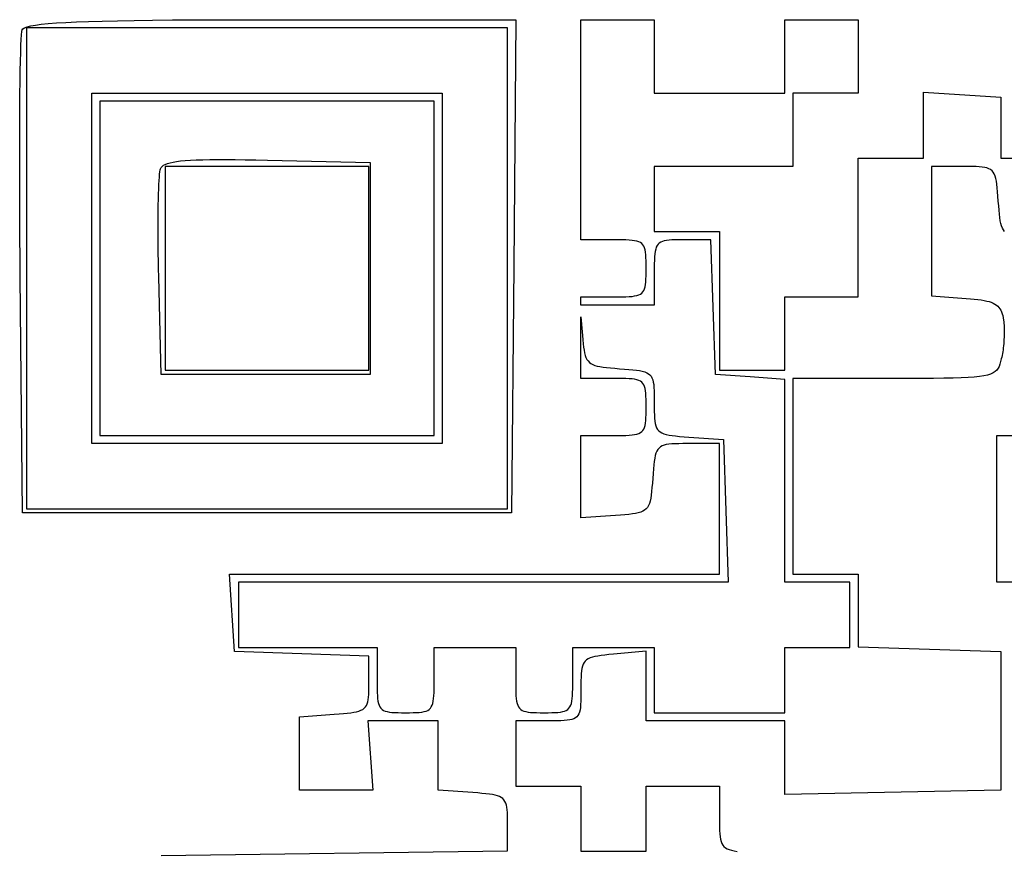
# Model space of a CAD drawing. Header units: metres. Extents: x 7 to 471, y 42 to 513.
# Tile 61 of 85: x 193 to 235, y 309 to 345. Entities that reach past the tile are written whole.
import ezdxf

# ---------------------------------------------------------------- set-up
doc = ezdxf.new("R2010")
doc.units = ezdxf.units.M

msp = doc.modelspace()

# ---------------------------------------------------------------- linework, layer by layer
for p, q in [((200.231, 344.657), (201.254, 344.661)), ((201.254, 344.661), (202.358, 344.663)), ((202.358, 344.663), (203.547, 344.664)), ((203.547, 344.664), (214.146, 344.664)), ((214.146, 344.664), (214.053, 333.992)), ((216.958, 335.139), (216.958, 344.664)), ((216.958, 344.664), (220.133, 344.664)), ((220.133, 344.664), (220.133, 341.489)), ((225.778, 341.489), (225.778, 344.664)), ((225.778, 344.664), (228.953, 344.664)), ((228.953, 344.664), (228.953, 341.489)), ((192.776, 344.219), (192.814, 344.269)), ((192.814, 344.269), (192.889, 344.315)), ((192.889, 344.315), (193.003, 344.358)), ((213.783, 344.311), (192.969, 344.311)), ((192.969, 344.311), (192.969, 323.497)), ((193.003, 344.358), (193.159, 344.397)), ((193.159, 344.397), (193.361, 344.434)), ((193.361, 344.434), (193.61, 344.467)), ((193.61, 344.467), (193.909, 344.497)), ((193.909, 344.497), (194.261, 344.524)), ((194.261, 344.524), (194.668, 344.549)), ((194.668, 344.549), (195.133, 344.571)), ((195.133, 344.571), (195.659, 344.59)), ((195.659, 344.59), (196.248, 344.606)), ((196.248, 344.606), (196.902, 344.621)), ((196.902, 344.621), (197.625, 344.633)), ((197.625, 344.633), (198.419, 344.643)), ((198.419, 344.643), (199.287, 344.651)), ((199.287, 344.651), (200.231, 344.657)), ((213.783, 323.497), (213.783, 344.311)), ((192.727, 343.555), (192.738, 343.813)), ((192.738, 343.813), (192.75, 344.012)), ((192.75, 344.012), (192.763, 344.148)), ((192.763, 344.148), (192.776, 344.219)), ((192.718, 343.239), (192.727, 343.555)), ((192.709, 342.869), (192.718, 343.239)), ((192.701, 342.447), (192.709, 342.869)), ((192.694, 341.976), (192.701, 342.447)), ((192.688, 341.46), (192.694, 341.976)), ((192.683, 340.9), (192.688, 341.46)), ((195.792, 326.319), (195.792, 341.489)), ((195.792, 341.489), (210.961, 341.489)), ((210.961, 341.489), (210.961, 326.319)), ((220.133, 341.489), (225.778, 341.489)), ((228.953, 341.489), (226.131, 341.489)), ((226.131, 341.489), (226.131, 338.314)), ((231.775, 338.667), (231.775, 341.528)), ((231.775, 341.528), (235.126, 341.312)), ((235.126, 341.312), (235.126, 338.666)), ((192.68, 340.3), (192.683, 340.9)), ((210.608, 341.136), (196.144, 341.136)), ((196.144, 341.136), (196.144, 326.672)), ((210.608, 326.672), (210.608, 341.136)), ((192.677, 339.663), (192.68, 340.3)), ((192.676, 338.99), (192.677, 339.663)), ((192.675, 338.286), (192.676, 338.99)), ((192.676, 337.553), (192.675, 338.286)), ((198.772, 338.216), (198.8, 338.269)), ((198.8, 338.269), (198.842, 338.318)), ((198.842, 338.318), (198.9, 338.362)), ((198.9, 338.362), (198.975, 338.403)), ((207.786, 338.314), (198.967, 338.314)), ((198.967, 338.314), (198.967, 329.494)), ((198.975, 338.403), (199.067, 338.44)), ((199.067, 338.44), (199.179, 338.473)), ((199.179, 338.473), (199.311, 338.502)), ((199.311, 338.502), (199.465, 338.528)), ((199.465, 338.528), (199.64, 338.55)), ((199.64, 338.55), (199.84, 338.569)), ((199.84, 338.569), (200.065, 338.584)), ((200.065, 338.584), (200.315, 338.597)), ((200.315, 338.597), (200.593, 338.606)), ((200.593, 338.606), (200.899, 338.612)), ((200.899, 338.612), (201.234, 338.615)), ((201.234, 338.615), (201.6, 338.615)), ((201.6, 338.615), (201.998, 338.612)), ((201.998, 338.612), (202.428, 338.607)), ((202.428, 338.607), (202.893, 338.599)), ((202.893, 338.599), (203.393, 338.589)), ((203.393, 338.589), (207.834, 338.49)), ((207.786, 329.494), (207.786, 338.314)), ((207.834, 338.49), (207.834, 333.904)), ((226.131, 338.314), (220.133, 338.314)), ((220.133, 338.314), (220.133, 335.492)), ((228.953, 332.669), (228.953, 338.667)), ((228.953, 338.667), (231.775, 338.667)), ((233.519, 338.314), (232.128, 338.314)), ((232.128, 338.314), (232.128, 332.71)), ((233.716, 338.314), (233.519, 338.314)), ((233.894, 338.312), (233.716, 338.314)), ((234.054, 338.308), (233.894, 338.312)), ((234.196, 338.301), (234.054, 338.308)), ((234.322, 338.289), (234.196, 338.301)), ((234.432, 338.272), (234.322, 338.289)), ((234.529, 338.248), (234.432, 338.272)), ((235.126, 338.666), (238.037, 338.666)), ((198.709, 337.7), (198.72, 337.851)), ((198.72, 337.851), (198.731, 337.98)), ((198.731, 337.98), (198.744, 338.084)), ((198.744, 338.084), (198.757, 338.163)), ((198.757, 338.163), (198.772, 338.216)), ((234.613, 338.216), (234.529, 338.248)), ((234.685, 338.175), (234.613, 338.216)), ((234.747, 338.124), (234.685, 338.175)), ((234.799, 338.061), (234.747, 338.124)), ((234.842, 337.987), (234.799, 338.061)), ((234.878, 337.899), (234.842, 337.987)), ((234.908, 337.796), (234.878, 337.899)), ((192.678, 336.793), (192.676, 337.553)), ((198.691, 337.334), (198.7, 337.527)), ((198.7, 337.527), (198.709, 337.7)), ((234.933, 337.678), (234.908, 337.796)), ((234.953, 337.543), (234.933, 337.678)), ((234.971, 337.391), (234.953, 337.543)), ((198.678, 336.892), (198.684, 337.122)), ((198.684, 337.122), (198.691, 337.334)), ((234.987, 337.219), (234.971, 337.391)), ((235.002, 337.027), (234.987, 337.219)), ((235.018, 336.815), (235.002, 337.027)), ((192.682, 336.01), (192.678, 336.793)), ((198.669, 336.383), (198.673, 336.645)), ((198.673, 336.645), (198.678, 336.892)), ((235.034, 336.607), (235.018, 336.815)), ((235.049, 336.419), (235.034, 336.607)), ((198.666, 336.106), (198.669, 336.383)), ((235.066, 336.25), (235.049, 336.419)), ((235.084, 336.099), (235.066, 336.25)), ((192.686, 335.206), (192.682, 336.01)), ((198.665, 335.817), (198.666, 336.106)), ((198.665, 335.516), (198.665, 335.817)), ((235.105, 335.964), (235.084, 336.099)), ((235.131, 335.845), (235.105, 335.964)), ((235.161, 335.741), (235.131, 335.845)), ((235.197, 335.65), (235.161, 335.741)), ((198.666, 335.204), (198.665, 335.516)), ((220.133, 335.492), (222.956, 335.492)), ((222.956, 335.492), (222.956, 329.494)), ((235.241, 335.572), (235.197, 335.65)), ((235.292, 335.504), (235.241, 335.572)), ((192.692, 334.384), (192.686, 335.206)), ((198.668, 334.883), (198.666, 335.204)), ((198.672, 334.554), (198.668, 334.883)), ((218.369, 335.139), (216.958, 335.139)), ((218.566, 335.139), (218.369, 335.139)), ((218.744, 335.137), (218.566, 335.139)), ((218.903, 335.133), (218.744, 335.137)), ((219.045, 335.126), (218.903, 335.133)), ((219.171, 335.115), (219.045, 335.126)), ((219.282, 335.1), (219.171, 335.115)), ((219.378, 335.079), (219.282, 335.1)), ((219.461, 335.051), (219.378, 335.079)), ((219.532, 335.017), (219.461, 335.051)), ((219.592, 334.974), (219.532, 335.017)), ((219.641, 334.921), (219.592, 334.974)), ((219.681, 334.86), (219.641, 334.921)), ((219.712, 334.787), (219.681, 334.86)), ((220.255, 334.889), (220.221, 334.818)), ((220.298, 334.949), (220.255, 334.889)), ((220.349, 334.998), (220.298, 334.949)), ((220.411, 335.038), (220.349, 334.998)), ((220.483, 335.07), (220.411, 335.038)), ((220.566, 335.094), (220.483, 335.07)), ((220.662, 335.112), (220.566, 335.094)), ((220.77, 335.124), (220.662, 335.112)), ((220.893, 335.132), (220.77, 335.124)), ((221.031, 335.136), (220.893, 335.132)), ((221.184, 335.138), (221.031, 335.136)), ((221.354, 335.139), (221.184, 335.138)), ((222.574, 335.139), (221.354, 335.139)), ((222.677, 332.228), (222.574, 335.139)), ((198.677, 334.218), (198.672, 334.554)), ((219.736, 334.702), (219.712, 334.787)), ((219.754, 334.606), (219.736, 334.702)), ((219.766, 334.495), (219.754, 334.606)), ((219.774, 334.371), (219.766, 334.495)), ((220.157, 334.528), (220.146, 334.402)), ((220.172, 334.639), (220.157, 334.528)), ((220.193, 334.735), (220.172, 334.639)), ((220.221, 334.818), (220.193, 334.735)), ((192.699, 333.547), (192.692, 334.384)), ((198.683, 333.877), (198.677, 334.218)), ((219.778, 334.232), (219.774, 334.371)), ((219.78, 334.076), (219.778, 334.232)), ((219.781, 333.904), (219.78, 334.076)), ((220.135, 334.101), (220.134, 333.924)), ((220.139, 334.26), (220.135, 334.101)), ((220.146, 334.402), (220.139, 334.26)), ((198.69, 333.531), (198.683, 333.877)), ((207.834, 333.904), (207.833, 329.318)), ((214.053, 333.992), (213.96, 323.321)), ((219.778, 333.577), (219.78, 333.732)), ((219.78, 333.732), (219.781, 333.904)), ((220.134, 333.924), (220.133, 333.728)), ((220.133, 333.728), (220.133, 332.317)), ((192.793, 323.321), (192.699, 333.547)), ((198.79, 329.318), (198.69, 333.531)), ((219.736, 333.106), (219.754, 333.203)), ((219.754, 333.203), (219.766, 333.313)), ((219.766, 333.313), (219.774, 333.437)), ((219.774, 333.437), (219.778, 333.577)), ((219.378, 332.729), (219.461, 332.757)), ((219.461, 332.757), (219.532, 332.792)), ((219.532, 332.792), (219.592, 332.835)), ((219.592, 332.835), (219.641, 332.887)), ((219.641, 332.887), (219.681, 332.949)), ((219.681, 332.949), (219.712, 333.022)), ((219.712, 333.022), (219.736, 333.106)), ((216.958, 332.317), (216.958, 332.669)), ((216.958, 332.669), (218.369, 332.669)), ((220.133, 332.317), (216.958, 332.317)), ((218.369, 332.669), (218.566, 332.67)), ((218.566, 332.67), (218.744, 332.671)), ((218.744, 332.671), (218.903, 332.675)), ((218.903, 332.675), (219.045, 332.682)), ((219.045, 332.682), (219.171, 332.693)), ((219.171, 332.693), (219.282, 332.708)), ((219.282, 332.708), (219.378, 332.729)), ((225.778, 329.494), (225.778, 332.669)), ((225.778, 332.669), (228.953, 332.669)), ((232.128, 332.71), (233.627, 332.601)), ((233.627, 332.601), (233.81, 332.587)), ((233.81, 332.587), (233.978, 332.572)), ((233.978, 332.572), (234.132, 332.555)), ((234.132, 332.555), (234.272, 332.536)), ((234.272, 332.536), (234.4, 332.515)), ((234.4, 332.515), (234.516, 332.491)), ((234.516, 332.491), (234.621, 332.464)), ((234.621, 332.464), (234.715, 332.434)), ((234.715, 332.434), (234.799, 332.399)), ((234.799, 332.399), (234.873, 332.361)), ((234.873, 332.361), (234.939, 332.318)), ((234.939, 332.318), (234.997, 332.27)), ((222.779, 329.318), (222.677, 332.228)), ((234.997, 332.27), (235.047, 332.217)), ((235.047, 332.217), (235.09, 332.158)), ((235.09, 332.158), (235.128, 332.093)), ((235.128, 332.093), (235.159, 332.021)), ((235.159, 332.021), (235.186, 331.943)), ((235.186, 331.943), (235.209, 331.858)), ((216.958, 329.142), (216.958, 331.802)), ((216.958, 331.802), (217.025, 330.994)), ((235.209, 331.858), (235.228, 331.764)), ((235.228, 331.764), (235.244, 331.663)), ((235.244, 331.663), (235.253, 331.593)), ((235.253, 331.593), (235.26, 331.518)), ((235.26, 331.518), (235.266, 331.44)), ((235.266, 331.44), (235.27, 331.359)), ((235.27, 331.359), (235.273, 331.274)), ((235.274, 331.1), (235.272, 331.01)), ((235.273, 331.274), (235.274, 331.188)), ((235.274, 331.188), (235.274, 331.1)), ((217.025, 330.994), (217.041, 330.81)), ((217.041, 330.81), (217.057, 330.644)), ((217.057, 330.644), (217.074, 330.495)), ((235.251, 330.647), (235.243, 330.557)), ((235.259, 330.738), (235.251, 330.647)), ((235.264, 330.829), (235.259, 330.738)), ((235.269, 330.92), (235.264, 330.829)), ((235.272, 331.01), (235.269, 330.92)), ((217.074, 330.495), (217.094, 330.362)), ((217.094, 330.362), (217.117, 330.243)), ((217.117, 330.243), (217.145, 330.138)), ((235.196, 330.215), (235.182, 330.135)), ((235.21, 330.297), (235.196, 330.215)), ((235.222, 330.382), (235.21, 330.297)), ((235.233, 330.469), (235.222, 330.382)), ((235.243, 330.557), (235.233, 330.469)), ((217.145, 330.138), (217.178, 330.046)), ((217.178, 330.046), (217.218, 329.965)), ((217.218, 329.965), (217.267, 329.896)), ((217.267, 329.896), (217.324, 329.836)), ((217.324, 329.836), (217.391, 329.785)), ((217.391, 329.785), (217.47, 329.742)), ((235.086, 329.761), (235.05, 329.664)), ((235.118, 329.868), (235.086, 329.761)), ((235.149, 329.988), (235.118, 329.868)), ((235.166, 330.06), (235.149, 329.988)), ((235.182, 330.135), (235.166, 330.06)), ((198.967, 329.494), (207.786, 329.494)), ((217.47, 329.742), (217.561, 329.706)), ((217.561, 329.706), (217.665, 329.675)), ((217.665, 329.675), (217.784, 329.65)), ((217.784, 329.65), (217.918, 329.628)), ((217.918, 329.628), (218.069, 329.61)), ((218.069, 329.61), (218.238, 329.593)), ((218.238, 329.593), (218.426, 329.578)), ((218.426, 329.578), (218.634, 329.563)), ((218.634, 329.563), (218.846, 329.547)), ((218.846, 329.547), (219.038, 329.532)), ((219.038, 329.532), (219.209, 329.516)), ((219.209, 329.516), (219.361, 329.498)), ((219.361, 329.498), (219.496, 329.477)), ((219.496, 329.477), (219.614, 329.453)), ((219.614, 329.453), (219.717, 329.423)), ((219.717, 329.423), (219.805, 329.387)), ((219.805, 329.387), (219.879, 329.344)), ((219.879, 329.344), (219.942, 329.293)), ((222.956, 329.494), (225.778, 329.494)), ((234.687, 329.329), (234.555, 329.286)), ((234.795, 329.378), (234.687, 329.329)), ((234.882, 329.436), (234.795, 329.378)), ((234.951, 329.503), (234.882, 329.436)), ((235.006, 329.578), (234.951, 329.503)), ((235.05, 329.664), (235.006, 329.578)), ((207.833, 329.318), (198.79, 329.318)), ((218.369, 329.142), (216.958, 329.142)), ((218.566, 329.141), (218.369, 329.142)), ((218.744, 329.14), (218.566, 329.141)), ((218.903, 329.136), (218.744, 329.14)), ((219.045, 329.129), (218.903, 329.136)), ((219.171, 329.118), (219.045, 329.129)), ((219.282, 329.103), (219.171, 329.118)), ((219.378, 329.082), (219.282, 329.103)), ((219.461, 329.054), (219.378, 329.082)), ((219.532, 329.019), (219.461, 329.054)), ((219.592, 328.976), (219.532, 329.019)), ((219.641, 328.924), (219.592, 328.976)), ((219.681, 328.862), (219.641, 328.924)), ((219.942, 329.293), (219.993, 329.232)), ((219.993, 329.232), (220.034, 329.161)), ((220.034, 329.161), (220.066, 329.078)), ((220.066, 329.078), (220.091, 328.982)), ((220.091, 328.982), (220.108, 328.873)), ((224.278, 329.21), (222.779, 329.318)), ((225.778, 329.101), (224.278, 329.21)), ((225.778, 320.322), (225.778, 329.101)), ((230.534, 329.142), (226.131, 329.142)), ((226.131, 329.142), (226.131, 320.675)), ((231.155, 329.142), (230.534, 329.142)), ((231.715, 329.143), (231.155, 329.142)), ((232.217, 329.145), (231.715, 329.143)), ((232.665, 329.149), (232.217, 329.145)), ((233.061, 329.156), (232.665, 329.149)), ((233.41, 329.166), (233.061, 329.156)), ((233.715, 329.18), (233.41, 329.166)), ((233.978, 329.199), (233.715, 329.18)), ((234.204, 329.222), (233.978, 329.199)), ((234.395, 329.251), (234.204, 329.222)), ((234.555, 329.286), (234.395, 329.251)), ((219.712, 328.79), (219.681, 328.862)), ((219.736, 328.705), (219.712, 328.79)), ((219.754, 328.608), (219.736, 328.705)), ((219.766, 328.498), (219.754, 328.608)), ((219.774, 328.374), (219.766, 328.498)), ((220.108, 328.873), (220.12, 328.749)), ((220.12, 328.749), (220.128, 328.609)), ((220.128, 328.609), (220.132, 328.452)), ((219.778, 328.234), (219.774, 328.374)), ((219.78, 328.079), (219.778, 328.234)), ((219.781, 327.907), (219.78, 328.079)), ((220.132, 328.452), (220.133, 328.277)), ((220.133, 328.277), (220.134, 327.889)), ((219.778, 327.579), (219.78, 327.735)), ((219.78, 327.735), (219.781, 327.907)), ((220.134, 327.889), (220.135, 327.714)), ((220.135, 327.714), (220.139, 327.557)), ((219.736, 327.109), (219.754, 327.205)), ((219.754, 327.205), (219.766, 327.316)), ((219.766, 327.316), (219.774, 327.44)), ((219.774, 327.44), (219.778, 327.579)), ((220.139, 327.557), (220.146, 327.417)), ((220.146, 327.417), (220.158, 327.294)), ((220.158, 327.294), (220.176, 327.184)), ((219.461, 326.76), (219.532, 326.795)), ((219.532, 326.795), (219.592, 326.838)), ((219.592, 326.838), (219.641, 326.89)), ((219.641, 326.89), (219.681, 326.952)), ((219.681, 326.952), (219.712, 327.024)), ((219.712, 327.024), (219.736, 327.109)), ((220.176, 327.184), (220.2, 327.089)), ((220.2, 327.089), (220.233, 327.006)), ((220.233, 327.006), (220.274, 326.935)), ((220.274, 326.935), (220.325, 326.874)), ((220.325, 326.874), (220.387, 326.823)), ((220.387, 326.823), (220.462, 326.78)), ((220.462, 326.78), (220.55, 326.744)), ((196.144, 326.672), (210.608, 326.672)), ((216.958, 323.104), (216.958, 326.672)), ((216.958, 326.672), (218.369, 326.672)), ((218.369, 326.672), (218.566, 326.673)), ((218.566, 326.673), (218.744, 326.674)), ((218.744, 326.674), (218.903, 326.678)), ((218.903, 326.678), (219.045, 326.685)), ((219.045, 326.685), (219.171, 326.696)), ((219.171, 326.696), (219.282, 326.711)), ((219.282, 326.711), (219.378, 326.732)), ((219.378, 326.732), (219.461, 326.76)), ((220.55, 326.744), (220.653, 326.714)), ((220.653, 326.714), (220.771, 326.689)), ((220.771, 326.689), (220.905, 326.669)), ((220.905, 326.669), (221.058, 326.651)), ((221.058, 326.651), (221.229, 326.635)), ((221.229, 326.635), (221.42, 326.62)), ((221.42, 326.62), (221.633, 326.604)), ((221.633, 326.604), (223.132, 326.496)), ((223.132, 326.496), (223.336, 320.322)), ((234.95, 320.322), (234.95, 326.672)), ((234.95, 326.672), (237.772, 326.672)), ((210.961, 326.319), (195.792, 326.319)), ((220.241, 325.992), (220.205, 325.904)), ((220.285, 326.067), (220.241, 325.992)), ((220.337, 326.129), (220.285, 326.067)), ((220.398, 326.18), (220.337, 326.129)), ((220.47, 326.221), (220.398, 326.18)), ((220.554, 326.253), (220.47, 326.221)), ((220.651, 326.278), (220.554, 326.253)), ((220.762, 326.295), (220.651, 326.278)), ((220.888, 326.307), (220.762, 326.295)), ((221.03, 326.314), (220.888, 326.307)), ((221.189, 326.318), (221.03, 326.314)), ((221.367, 326.319), (221.189, 326.318)), ((221.565, 326.319), (221.367, 326.319)), ((222.956, 326.319), (221.565, 326.319)), ((222.956, 320.675), (222.956, 326.319)), ((220.13, 325.549), (220.112, 325.396)), ((220.151, 325.684), (220.13, 325.549)), ((220.175, 325.802), (220.151, 325.684)), ((220.205, 325.904), (220.175, 325.802)), ((220.096, 325.225), (220.081, 325.033)), ((220.112, 325.396), (220.096, 325.225)), ((220.081, 325.033), (220.05, 324.607)), ((220.018, 324.244), (220, 324.09)), ((220.034, 324.415), (220.018, 324.244)), ((220.05, 324.607), (220.034, 324.415)), ((219.952, 323.835), (219.921, 323.731)), ((219.978, 323.955), (219.952, 323.835)), ((220, 324.09), (219.978, 323.955)), ((192.969, 323.497), (213.783, 323.497)), ((219.547, 323.357), (219.442, 323.325)), ((219.637, 323.395), (219.547, 323.357)), ((219.714, 323.442), (219.637, 323.395)), ((219.78, 323.497), (219.714, 323.442)), ((219.836, 323.563), (219.78, 323.497)), ((219.882, 323.641), (219.836, 323.563)), ((219.921, 323.731), (219.882, 323.641)), ((213.96, 323.321), (192.793, 323.321)), ((218.458, 323.213), (216.958, 323.104)), ((218.67, 323.228), (218.458, 323.213)), ((218.862, 323.243), (218.67, 323.228)), ((219.034, 323.26), (218.862, 323.243)), ((219.187, 323.278), (219.034, 323.26)), ((219.323, 323.299), (219.187, 323.278)), ((219.442, 323.325), (219.323, 323.299)), ((201.965, 317.324), (201.75, 320.675)), ((201.75, 320.675), (222.956, 320.675)), ((226.131, 320.675), (228.953, 320.675)), ((228.953, 320.675), (228.953, 317.528)), ((223.336, 320.322), (202.142, 320.322)), ((202.142, 320.322), (202.142, 317.5)), ((228.6, 320.322), (225.778, 320.322)), ((228.6, 317.5), (228.6, 320.322)), ((236.341, 320.322), (234.95, 320.322)), ((202.142, 317.5), (208.139, 317.5)), ((208.139, 317.5), (208.139, 316.089)), ((210.608, 316.089), (210.608, 317.5)), ((210.608, 317.5), (214.136, 317.5)), ((214.136, 317.5), (214.136, 316.089)), ((216.606, 316.089), (216.606, 317.5)), ((216.606, 317.5), (220.133, 317.5)), ((220.133, 317.5), (220.133, 314.678)), ((225.778, 314.678), (225.778, 317.5)), ((225.778, 317.5), (228.6, 317.5)), ((228.953, 317.528), (235.126, 317.324)), ((204.876, 317.221), (201.965, 317.324)), ((207.786, 317.119), (204.876, 317.221)), ((207.786, 315.918), (207.786, 317.119)), ((217.276, 317.007), (217.205, 316.962)), ((217.359, 317.046), (217.276, 317.007)), ((217.455, 317.078), (217.359, 317.046)), ((217.566, 317.106), (217.455, 317.078)), ((217.692, 317.129), (217.566, 317.106)), ((217.834, 317.15), (217.692, 317.129)), ((217.994, 317.17), (217.834, 317.15)), ((218.172, 317.188), (217.994, 317.17)), ((218.369, 317.208), (218.172, 317.188)), ((219.781, 317.342), (218.369, 317.208)), ((219.781, 314.325), (219.781, 317.342)), ((235.126, 317.324), (235.126, 311.326)), ((217.002, 316.593), (216.984, 316.484)), ((217.026, 316.69), (217.002, 316.593)), ((217.057, 316.773), (217.026, 316.69)), ((217.097, 316.846), (217.057, 316.773)), ((217.146, 316.909), (217.097, 316.846)), ((217.205, 316.962), (217.146, 316.909)), ((216.965, 316.221), (216.961, 316.065)), ((216.972, 316.36), (216.965, 316.221)), ((216.984, 316.484), (216.972, 316.36)), ((207.783, 315.603), (207.786, 315.753)), ((207.786, 315.753), (207.786, 315.918)), ((208.139, 316.089), (208.139, 315.892)), ((208.139, 315.892), (208.141, 315.715)), ((208.141, 315.715), (208.145, 315.555)), ((210.602, 315.555), (210.606, 315.715)), ((210.606, 315.715), (210.608, 315.892)), ((210.608, 315.892), (210.608, 316.089)), ((214.136, 316.089), (214.136, 315.892)), ((214.136, 315.892), (214.138, 315.715)), ((214.138, 315.715), (214.142, 315.555)), ((216.6, 315.555), (216.604, 315.715)), ((216.604, 315.715), (216.605, 315.892)), ((216.605, 315.892), (216.606, 316.089)), ((216.959, 315.891), (216.958, 315.699)), ((216.958, 315.699), (216.958, 315.504)), ((216.961, 316.065), (216.959, 315.891)), ((207.756, 315.24), (207.769, 315.347)), ((207.769, 315.347), (207.778, 315.468)), ((207.778, 315.468), (207.783, 315.603)), ((208.145, 315.555), (208.152, 315.413)), ((208.152, 315.413), (208.162, 315.287)), ((208.162, 315.287), (208.178, 315.177)), ((210.569, 315.177), (210.585, 315.287)), ((210.585, 315.287), (210.596, 315.413)), ((210.596, 315.413), (210.602, 315.555)), ((214.142, 315.555), (214.149, 315.413)), ((214.149, 315.413), (214.16, 315.287)), ((214.16, 315.287), (214.175, 315.177)), ((216.567, 315.177), (216.582, 315.287)), ((216.582, 315.287), (216.593, 315.413)), ((216.593, 315.413), (216.6, 315.555)), ((216.957, 315.328), (216.953, 315.171)), ((216.958, 315.504), (216.957, 315.328)), ((207.516, 314.822), (207.58, 314.869)), ((207.58, 314.869), (207.633, 314.924)), ((207.633, 314.924), (207.676, 314.987)), ((207.676, 314.987), (207.71, 315.06)), ((207.71, 315.06), (207.736, 315.144)), ((207.736, 315.144), (207.756, 315.24)), ((208.178, 315.177), (208.199, 315.08)), ((208.199, 315.08), (208.226, 314.997)), ((208.226, 314.997), (208.261, 314.926)), ((208.261, 314.926), (208.304, 314.867)), ((208.304, 314.867), (208.356, 314.818)), ((210.391, 314.818), (210.443, 314.867)), ((210.443, 314.867), (210.486, 314.926)), ((210.486, 314.926), (210.521, 314.997)), ((210.521, 314.997), (210.548, 315.08)), ((210.548, 315.08), (210.569, 315.177)), ((214.175, 315.177), (214.196, 315.08)), ((214.196, 315.08), (214.224, 314.997)), ((214.224, 314.997), (214.258, 314.926)), ((214.258, 314.926), (214.301, 314.867)), ((214.301, 314.867), (214.353, 314.818)), ((216.388, 314.818), (216.44, 314.867)), ((216.44, 314.867), (216.483, 314.926)), ((216.483, 314.926), (216.518, 314.997)), ((216.518, 314.997), (216.546, 315.08)), ((216.546, 315.08), (216.567, 315.177)), ((216.935, 314.907), (216.919, 314.799)), ((216.946, 315.031), (216.935, 314.907)), ((216.953, 315.171), (216.946, 315.031)), ((204.787, 314.501), (206.287, 314.61)), ((204.787, 311.326), (204.787, 314.501)), ((206.287, 314.61), (206.494, 314.625)), ((206.494, 314.625), (206.681, 314.641)), ((206.681, 314.641), (206.849, 314.657)), ((206.849, 314.657), (206.999, 314.675)), ((206.999, 314.675), (207.132, 314.695)), ((207.132, 314.695), (207.25, 314.72)), ((207.25, 314.72), (207.352, 314.748)), ((207.352, 314.748), (207.44, 314.782)), ((207.44, 314.782), (207.516, 314.822)), ((208.356, 314.818), (208.418, 314.778)), ((208.418, 314.778), (208.491, 314.746)), ((208.491, 314.746), (208.575, 314.722)), ((208.575, 314.722), (208.672, 314.705)), ((208.672, 314.705), (208.782, 314.692)), ((208.782, 314.692), (208.907, 314.684)), ((208.907, 314.684), (209.046, 314.68)), ((209.046, 314.68), (209.201, 314.678)), ((209.201, 314.678), (209.374, 314.678)), ((209.374, 314.678), (209.546, 314.678)), ((209.546, 314.678), (209.701, 314.68)), ((209.701, 314.68), (209.841, 314.684)), ((209.841, 314.684), (209.965, 314.692)), ((209.965, 314.692), (210.075, 314.705)), ((210.075, 314.705), (210.172, 314.722)), ((210.172, 314.722), (210.256, 314.746)), ((210.256, 314.746), (210.329, 314.778)), ((210.329, 314.778), (210.391, 314.818)), ((214.353, 314.818), (214.415, 314.778)), ((214.415, 314.778), (214.488, 314.746)), ((214.488, 314.746), (214.573, 314.722)), ((214.573, 314.722), (214.669, 314.705)), ((214.669, 314.705), (214.78, 314.692)), ((214.78, 314.692), (214.904, 314.684)), ((214.904, 314.684), (215.043, 314.68)), ((215.043, 314.68), (215.199, 314.678)), ((215.199, 314.678), (215.371, 314.678)), ((215.371, 314.678), (215.543, 314.678)), ((215.543, 314.678), (215.698, 314.68)), ((215.698, 314.68), (215.838, 314.684)), ((215.838, 314.684), (215.962, 314.692)), ((215.962, 314.692), (216.072, 314.705)), ((216.072, 314.705), (216.169, 314.722)), ((216.169, 314.722), (216.253, 314.746)), ((216.253, 314.746), (216.326, 314.778)), ((216.326, 314.778), (216.388, 314.818)), ((216.651, 314.415), (216.568, 314.385)), ((216.721, 314.452), (216.651, 314.415)), ((216.78, 314.499), (216.721, 314.452)), ((216.828, 314.556), (216.78, 314.499)), ((216.866, 314.625), (216.828, 314.556)), ((216.896, 314.705), (216.866, 314.625)), ((216.919, 314.799), (216.896, 314.705)), ((220.133, 314.678), (225.778, 314.678)), ((209.259, 314.325), (207.732, 314.325)), ((207.732, 314.325), (207.949, 311.326)), ((210.785, 314.326), (209.259, 314.325)), ((210.785, 311.326), (210.785, 314.326)), ((215.547, 314.325), (214.136, 314.325)), ((214.136, 314.325), (214.136, 311.503)), ((215.748, 314.325), (215.547, 314.325)), ((215.928, 314.327), (215.748, 314.325)), ((216.09, 314.33), (215.928, 314.327)), ((216.233, 314.337), (216.09, 314.33)), ((216.36, 314.347), (216.233, 314.337)), ((216.472, 314.363), (216.36, 314.347)), ((216.568, 314.385), (216.472, 314.363)), ((225.778, 314.325), (219.781, 314.325)), ((225.778, 311.13), (225.778, 314.325)), ((214.136, 311.503), (216.958, 311.503)), ((216.958, 311.503), (216.958, 308.681)), ((219.781, 308.681), (219.781, 311.503)), ((219.781, 311.503), (222.956, 311.503)), ((222.956, 311.503), (222.956, 310.112)), ((207.949, 311.326), (204.787, 311.326)), ((212.284, 311.218), (210.785, 311.326)), ((212.491, 311.203), (212.284, 311.218)), ((212.678, 311.187), (212.491, 311.203)), ((212.847, 311.171), (212.678, 311.187)), ((212.997, 311.153), (212.847, 311.171)), ((213.13, 311.132), (212.997, 311.153)), ((213.248, 311.108), (213.13, 311.132)), ((213.35, 311.08), (213.248, 311.108)), ((213.438, 311.046), (213.35, 311.08)), ((213.514, 311.006), (213.438, 311.046)), ((213.578, 310.959), (213.514, 311.006)), ((235.126, 311.326), (225.778, 311.13)), ((213.63, 310.904), (213.578, 310.959)), ((213.673, 310.84), (213.63, 310.904)), ((213.707, 310.766), (213.673, 310.84)), ((213.734, 310.682), (213.707, 310.766)), ((213.753, 310.586), (213.734, 310.682)), ((213.767, 310.477), (213.753, 310.586)), ((213.775, 310.356), (213.767, 310.477)), ((213.781, 310.22), (213.775, 310.356)), ((213.783, 310.069), (213.781, 310.22)), ((213.783, 309.902), (213.783, 310.069)), ((213.783, 308.695), (213.783, 309.902)), ((222.956, 310.112), (222.956, 309.914)), ((222.956, 309.914), (222.957, 309.736)), ((222.957, 309.736), (222.961, 309.577)), ((222.961, 309.577), (222.968, 309.435)), ((222.968, 309.435), (222.98, 309.309)), ((222.98, 309.309), (222.997, 309.198)), ((222.997, 309.198), (223.022, 309.101)), ((223.022, 309.101), (223.054, 309.017)), ((223.054, 309.017), (223.095, 308.945)), ((223.095, 308.945), (223.146, 308.884)), ((223.146, 308.884), (223.208, 308.832)), ((198.79, 308.504), (213.783, 308.695)), ((216.958, 308.681), (219.781, 308.681)), ((223.208, 308.832), (223.283, 308.788)), ((223.283, 308.788), (223.371, 308.752)), ((223.371, 308.752), (223.473, 308.723)), ((223.473, 308.723), (223.591, 308.698)), ((223.591, 308.698), (223.726, 308.677))]:
    msp.add_line(p, q)

doc.saveas('drawing.dxf')
